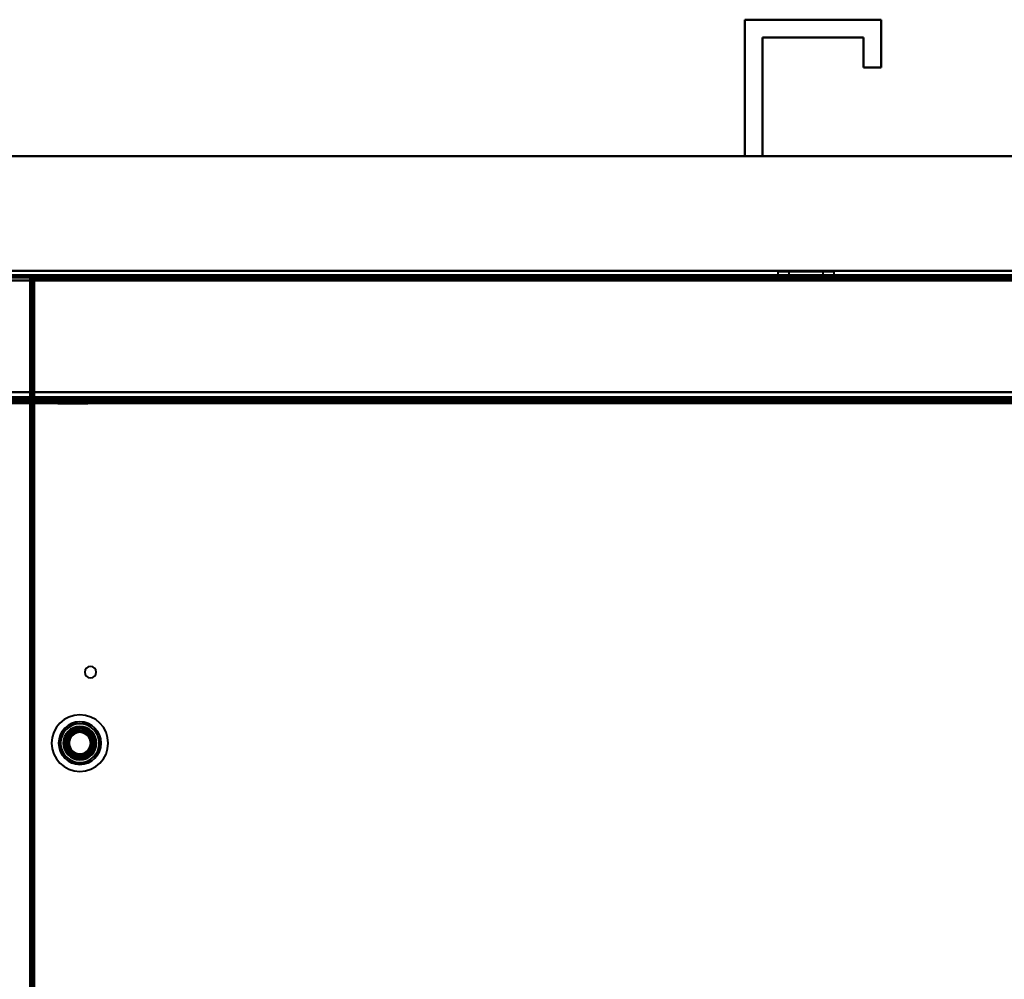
# Model space of a CAD drawing. Header units: millimetres. Extents: x -1352 to 2139, y -120 to 1010.
# Tile 38 of 77: x -224 to 54, y 740 to 1010. Entities that reach past the tile are written whole.
import ezdxf

# ---------------------------------------------------------------- set-up
doc = ezdxf.new("R2010")
doc.units = ezdxf.units.MM
doc.layers.add('A-GENM', color=13, linetype='Continuous', lineweight=40)
doc.layers.add('G-IMPT', color=8, linetype='Continuous', lineweight=40)

# ---------------------------------------------------------------- blocks, each defined once
blk = doc.blocks.new('Nexa Toit - 700-751584-Avant')
at = {"layer": 'A-GENM'}
for p, q in [((19.25, 1010.5), (-19.25, 1010.5)), ((-19.25, 1010.5), (-19.25, 972)), ((-19.25, 972), (-19.25, 1010.5)), ((-19.25, 1010.5), (19.25, 1010.5)), ((19.25, 997), (19.25, 1010.5)), ((19.25, 1010.5), (19.25, 997)), ((-14.25, 972), (-14.25, 1005.5)), ((-14.25, 1005.5), (14.25, 1005.5)), ((14.25, 1005.5), (-14.25, 1005.5)), ((-14.25, 1005.5), (-14.25, 972)), ((14.25, 1005.5), (14.25, 997)), ((14.25, 997), (14.25, 1005.5)), ((14.25, 997), (19.25, 997)), ((19.25, 997), (14.25, 997)), ((655, 972), (-655, 972)), ((-655, 972), (655, 972)), ((-19.25, 972), (-14.25, 972)), ((-14.25, 972), (-19.25, 972)), ((655, 938), (-655, 938)), ((-655, 938), (655, 938))]:
    blk.add_line(p, q, dxfattribs=at)
blk = doc.blocks.new('Maintenance r21 - Maintenance r21-751643-Avant')
at = {"layer": 'A-GENM'}
for p, q in [((535, 939.65), (-535, 939.65)), ((-535, 939.65), (535, 939.65))]:
    blk.add_line(p, q, dxfattribs=at)
blk = doc.blocks.new('NEXA 700 CALQUES_dwg-751640-Avant')
at = {"layer": 'G-IMPT'}
for p, q in [((532.43, 938.37), (-536.37, 938.37)), ((-220.97, 937.77), (-220.97, 128.97)), ((-220.37, 937.77), (-220.97, 937.77)), ((-220.97, 937.77), (-220.37, 937.77)), ((-219.87, 937.27), (-220.47, 937.27)), ((-220.47, 937.27), (-219.87, 937.27)), ((532.43, 938.37), (-220.37, 938.37)), ((-220.37, 938.37), (-220.37, 937.77)), ((-220.37, 937.77), (-220.37, 938.37)), ((-219.87, 937.27), (-219.87, 937.87)), ((-219.87, 937.87), (-219.87, 937.27)), ((-9.92, 939.47), (-9.92, 938.37)), ((1.08, 939.47), (-9.92, 939.47)), ((-9.92, 939.47), (1.08, 939.47)), ((1.08, 938.37), (-9.92, 938.37)), ((-9.92, 938.37), (1.08, 938.37)), ((-7.97, 938.37), (-7.97, 937.87)), ((-1.97, 938.37), (-7.97, 938.37)), ((-1.97, 938.37), (-7.97, 938.37)), ((-7.97, 937.87), (-1.97, 937.87)), ((-7.92, 938.37), (-7.92, 937.87)), ((-7.92, 938.37), (0.31, 938.37)), ((-4.25, 937.87), (-7.92, 937.87)), ((0.31, 937.87), (-7.92, 937.87)), ((-6.82, 939.47), (-6.82, 937.87)), ((-0.11, 939.47), (-6.82, 939.47)), ((-6.82, 939.47), (-0.11, 939.47)), ((2.88, 937.87), (-6.82, 937.87)), ((2.88, 937.87), (-6.82, 937.87)), ((-6.82, 937.87), (-0.11, 937.87)), ((-6.82, 937.87), (-3.83, 937.87)), ((5.98, 939.47), (-5.01, 939.47)), ((-5.01, 939.47), (5.98, 939.47)), ((5.98, 938.37), (-5.01, 938.37)), ((-5.01, 938.37), (5.98, 938.37)), ((-4.25, 938.37), (3.98, 938.37)), ((3.98, 937.87), (-4.25, 937.87)), ((2.88, 939.47), (-3.83, 939.47)), ((-3.83, 939.47), (2.88, 939.47)), ((-3.83, 937.87), (2.88, 937.87)), ((4.03, 938.37), (-1.97, 938.37)), ((-1.97, 937.87), (4.03, 937.87)), ((2.88, 937.87), (2.88, 939.47)), ((3.98, 937.87), (3.98, 938.37)), ((4.03, 937.87), (4.03, 938.37)), ((5.98, 938.37), (5.98, 939.47)), ((-212.22, 903.87), (-212.22, 903.17)), ((-212.22, 903.87), (-205.72, 903.87)), ((-212.22, 903.87), (-205.72, 903.87)), ((-210.59, 903.87), (-212.22, 903.87)), ((-207.34, 903.87), (-212.22, 903.87)), ((-205.72, 903.87), (-210.59, 903.87)), ((-205.72, 903.17), (-205.72, 903.87)), ((-7.97, 903.87), (-7.97, 903.37)), ((-1.97, 903.87), (-7.97, 903.87)), ((-7.97, 903.87), (-1.97, 903.87)), ((-6.42, 903.87), (-6.42, 903.37)), ((-6.42, 903.87), (-0.27, 903.87)), ((-6.42, 903.87), (-3.67, 903.87)), ((2.48, 903.87), (-6.42, 903.87)), ((2.48, 903.87), (-6.42, 903.87)), ((-4.52, 903.87), (-4.52, 903.37)), ((-2.95, 903.87), (-4.52, 903.87)), ((-0.99, 903.87), (-4.52, 903.87)), ((-4.52, 903.87), (0.58, 903.87)), ((-4.52, 903.87), (0.58, 903.87)), ((-3.67, 903.87), (2.48, 903.87)), ((0.58, 903.87), (-2.95, 903.87)), ((4.03, 903.87), (-1.97, 903.87)), ((-1.97, 903.87), (4.03, 903.87)), ((0.58, 903.37), (0.58, 903.87)), ((2.48, 903.37), (2.48, 903.87)), ((4.03, 903.37), (4.03, 903.87)), ((-535.87, 903.37), (531.93, 903.37)), ((-535.47, 902.37), (531.53, 902.37)), ((496.93, 902.87), (-500.87, 902.87)), ((-213.22, 903.37), (-213.22, 902.17)), ((-213.22, 903.37), (-206.84, 903.37)), ((-206.84, 903.37), (-213.22, 903.37)), ((-212.22, 903.17), (-213.22, 902.17)), ((-213.22, 902.17), (-206.84, 902.17)), ((-206.84, 902.17), (-213.22, 902.17)), ((-212.22, 903.17), (-207.34, 903.17)), ((-207.34, 903.17), (-212.22, 903.17)), ((-211.09, 903.37), (-204.72, 903.37)), ((-204.72, 903.37), (-211.09, 903.37)), ((-211.09, 902.17), (-204.72, 902.17)), ((-204.72, 902.17), (-211.09, 902.17)), ((-210.59, 903.17), (-205.72, 903.17)), ((-205.72, 903.17), (-210.59, 903.17)), ((-204.72, 902.17), (-205.72, 903.17)), ((-204.72, 902.17), (-204.72, 903.37)), ((-7.97, 903.37), (-1.97, 903.37)), ((4.03, 903.37), (-7.97, 903.37)), ((4.03, 903.37), (-7.97, 903.37)), ((-0.27, 903.37), (-6.42, 903.37)), ((-6.42, 903.37), (2.48, 903.37)), ((-6.42, 903.37), (2.48, 903.37)), ((-4.52, 903.37), (-0.99, 903.37)), ((0.58, 903.37), (-4.52, 903.37)), ((0.58, 903.37), (-4.52, 903.37)), ((-4.07, 903.37), (-4.07, 902.87)), ((-4.07, 903.37), (0.13, 903.37)), ((-4.07, 903.37), (0.13, 903.37)), ((-1.97, 903.37), (-4.07, 903.37)), ((-1.97, 903.37), (-4.07, 903.37)), ((-4.07, 902.87), (-1.97, 902.87)), ((-1.97, 902.87), (-4.07, 902.87)), ((2.48, 903.37), (-3.67, 903.37)), ((-3.57, 902.87), (-3.57, 902.37)), ((-3.57, 902.87), (-0.37, 902.87)), ((-3.57, 902.87), (-0.37, 902.87)), ((-1.97, 902.87), (-3.57, 902.87)), ((-3.57, 902.37), (-1.97, 902.37)), ((-0.37, 902.37), (-3.57, 902.37)), ((-0.37, 902.37), (-3.57, 902.37)), ((-2.95, 903.37), (0.58, 903.37)), ((0.13, 903.37), (-1.97, 903.37)), ((-1.97, 903.37), (4.03, 903.37)), ((-1.97, 903.37), (4.03, 903.37)), ((-1.97, 902.87), (0.13, 902.87)), ((0.13, 902.87), (-1.97, 902.87)), ((-0.37, 902.87), (-1.97, 902.87)), ((-0.37, 902.87), (-1.97, 902.87)), ((-1.97, 902.37), (-0.37, 902.37)), ((-1.97, 902.37), (-0.37, 902.37)), ((-0.99, 903.37), (0.58, 903.37)), ((-0.37, 902.37), (-0.37, 902.87)), ((2.48, 903.37), (-0.27, 903.37)), ((0.13, 902.87), (0.13, 903.37))]:
    blk.add_line(p, q, dxfattribs=at)
at = {"layer": 'G-IMPT', "flags": 128}
for points in [[(-536.37, 938.37), (-269.17, 938.37), (-1.97, 938.37), (265.23, 938.37), (532.43, 938.37)], [(532.43, 938.37), (265.23, 938.37), (-1.97, 938.37), (-269.17, 938.37), (-536.37, 938.37)], [(532.43, 938.37), (265.23, 938.37), (-1.97, 938.37), (-269.17, 938.37), (-536.37, 938.37)], [(-536.37, 938.37), (-269.17, 938.37), (-1.97, 938.37), (265.23, 938.37), (532.43, 938.37)], [(532.43, 937.87), (265.23, 937.87), (-1.97, 937.87), (-269.17, 937.87), (-536.37, 937.87)], [(-536.37, 937.87), (-269.17, 937.87), (-1.97, 937.87), (265.23, 937.87), (532.43, 937.87)], [(-536.37, 937.77), (-269.17, 937.77), (-1.97, 937.77), (265.23, 937.77), (532.43, 937.77)], [(532.43, 937.77), (265.23, 937.77), (-1.97, 937.77), (-269.17, 937.77), (-536.37, 937.77)], [(532.43, 937.77), (265.23, 937.77), (-1.97, 937.77), (-269.17, 937.77), (-536.37, 937.77)], [(-536.37, 937.77), (-269.17, 937.77), (-1.97, 937.77), (265.23, 937.77), (532.43, 937.77)], [(-536.37, 937.77), (-269.17, 937.77), (-1.97, 937.77), (265.23, 937.77), (532.43, 937.77)], [(532.43, 937.77), (265.23, 937.77), (-1.97, 937.77), (-269.17, 937.77), (-536.37, 937.77)], [(-535.97, 937.87), (-268.97, 937.87), (-1.97, 937.87), (265.03, 937.87), (532.03, 937.87)], [(532.03, 937.87), (265.03, 937.87), (-1.97, 937.87), (-268.97, 937.87), (-535.97, 937.87)], [(532.03, 937.87), (265.03, 937.87), (-1.97, 937.87), (-268.97, 937.87), (-535.97, 937.87)], [(-535.97, 937.87), (-268.97, 937.87), (-1.97, 937.87), (265.03, 937.87), (532.03, 937.87)], [(531.93, 936.87), (264.98, 936.87), (-1.97, 936.87), (-268.92, 936.87), (-535.87, 936.87)], [(531.93, 936.87), (264.98, 936.87), (-1.97, 936.87), (-268.92, 936.87), (-535.87, 936.87)], [(-535.87, 936.87), (-268.92, 936.87), (-1.97, 936.87), (264.98, 936.87), (531.93, 936.87)], [(-535.87, 936.87), (-268.92, 936.87), (-1.97, 936.87), (264.98, 936.87), (531.93, 936.87)], [(-535.87, 936.87), (-268.92, 936.87), (-1.97, 936.87), (264.98, 936.87), (531.93, 936.87)], [(-535.87, 936.87), (-268.92, 936.87), (-1.97, 936.87), (264.98, 936.87), (531.93, 936.87)], [(531.93, 936.87), (264.98, 936.87), (-1.97, 936.87), (-268.92, 936.87), (-535.87, 936.87)], [(531.93, 936.87), (264.98, 936.87), (-1.97, 936.87), (-268.92, 936.87), (-535.87, 936.87)], [(-220.97, 128.97), (-220.97, 331.17), (-220.97, 533.37), (-220.97, 735.57), (-220.97, 937.77)], [(-220.97, 937.77), (-220.84, 937.77), (-220.72, 937.77), (-220.59, 937.77), (-220.47, 937.77)], [(-220.97, 128.97), (-220.97, 331.17), (-220.97, 533.37), (-220.97, 735.57), (-220.97, 937.77)], [(-220.97, 937.77), (-220.97, 735.57), (-220.97, 533.37), (-220.97, 331.17), (-220.97, 128.97)], [(-220.47, 937.77), (-220.59, 937.77), (-220.72, 937.77), (-220.84, 937.77), (-220.97, 937.77)], [(-220.97, 937.77), (-220.97, 735.57), (-220.97, 533.37), (-220.97, 331.17), (-220.97, 128.97)], [(-220.47, 937.77), (-220.47, 937.65), (-220.47, 937.52), (-220.47, 937.4), (-220.47, 937.27)], [(-220.47, 937.27), (-220.47, 937.4), (-220.47, 937.52), (-220.47, 937.65), (-220.47, 937.77)], [(-220.47, 937.77), (-220.47, 735.57), (-220.47, 533.37), (-220.47, 331.17), (-220.47, 128.97)], [(-220.42, 937.77), (-220.43, 937.77), (-220.44, 937.77), (-220.46, 937.77), (-220.47, 937.77)], [(-219.97, 937.27), (-220.09, 937.27), (-220.22, 937.27), (-220.34, 937.27), (-220.47, 937.27)], [(-220.47, 937.27), (-220.47, 735.32), (-220.47, 533.37), (-220.47, 331.42), (-220.47, 129.47)], [(-220.47, 129.47), (-220.47, 331.42), (-220.47, 533.37), (-220.47, 735.32), (-220.47, 937.27)], [(-220.47, 937.27), (-220.47, 735.32), (-220.47, 533.37), (-220.47, 331.42), (-220.47, 129.47)], [(-220.47, 937.27), (-220.47, 735.32), (-220.47, 533.37), (-220.47, 331.42), (-220.47, 129.47)], [(-220.47, 937.27), (-220.34, 937.27), (-220.22, 937.27), (-220.09, 937.27), (-219.97, 937.27)], [(-220.47, 129.47), (-220.47, 331.42), (-220.47, 533.37), (-220.47, 735.32), (-220.47, 937.27)], [(-220.47, 129.47), (-220.47, 331.42), (-220.47, 533.37), (-220.47, 735.32), (-220.47, 937.27)], [(-220.37, 937.77), (-220.38, 937.77), (-220.39, 937.77), (-220.41, 937.77), (-220.42, 937.77)], [(-220.37, 938.37), (-220.37, 938.25), (-220.37, 938.12), (-220.37, 938), (-220.37, 937.87)], [(532.43, 938.37), (344.23, 938.37), (156.03, 938.37), (-32.17, 938.37), (-220.37, 938.37)], [(-220.37, 938.37), (-32.17, 938.37), (156.03, 938.37), (344.23, 938.37), (532.43, 938.37)], [(532.43, 938.37), (344.23, 938.37), (156.03, 938.37), (-32.17, 938.37), (-220.37, 938.37)], [(-220.37, 937.87), (-220.37, 938), (-220.37, 938.12), (-220.37, 938.25), (-220.37, 938.37)], [(-220.37, 938.37), (-32.17, 938.37), (156.03, 938.37), (344.23, 938.37), (532.43, 938.37)], [(-220.37, 937.87), (-220.37, 937.86), (-220.37, 937.85), (-220.37, 937.83), (-220.37, 937.82)], [(-219.87, 937.87), (-219.99, 937.87), (-220.12, 937.87), (-220.24, 937.87), (-220.37, 937.87)], [(-220.37, 937.87), (-220.24, 937.87), (-220.12, 937.87), (-219.99, 937.87), (-219.87, 937.87)], [(532.43, 937.87), (344.23, 937.87), (156.03, 937.87), (-32.17, 937.87), (-220.37, 937.87)], [(-220.37, 937.82), (-220.37, 937.81), (-220.37, 937.8), (-220.37, 937.78), (-220.37, 937.77)], [(-220.37, 128.97), (-220.37, 331.17), (-220.37, 533.37), (-220.37, 735.57), (-220.37, 937.77)], [(-220.37, 937.77), (-32.17, 937.77), (156.03, 937.77), (344.23, 937.77), (532.43, 937.77)], [(-220.37, 937.77), (-32.17, 937.77), (156.03, 937.77), (344.23, 937.77), (532.43, 937.77)], [(-220.37, 128.97), (-220.37, 331.17), (-220.37, 533.37), (-220.37, 735.57), (-220.37, 937.77)], [(532.43, 937.77), (344.23, 937.77), (156.03, 937.77), (-32.17, 937.77), (-220.37, 937.77)], [(-220.37, 937.77), (-220.37, 735.57), (-220.37, 533.37), (-220.37, 331.17), (-220.37, 128.97)], [(-219.97, 129.47), (-219.97, 331.42), (-219.97, 533.37), (-219.97, 735.32), (-219.97, 937.27)], [(-219.97, 937.27), (-219.97, 735.32), (-219.97, 533.37), (-219.97, 331.42), (-219.97, 129.47)], [(-219.97, 129.47), (-219.97, 331.42), (-219.97, 533.37), (-219.97, 735.32), (-219.97, 937.27)], [(-219.97, 937.27), (-219.96, 937.27), (-219.94, 937.27), (-219.93, 937.27), (-219.92, 937.27)], [(-219.92, 937.27), (-219.91, 937.27), (-219.89, 937.27), (-219.88, 937.27), (-219.87, 937.27)], [(-219.87, 937.87), (-31.92, 937.87), (156.03, 937.87), (343.98, 937.87), (531.93, 937.87)], [(-219.87, 937.87), (-31.92, 937.87), (156.03, 937.87), (343.98, 937.87), (531.93, 937.87)], [(531.93, 937.87), (343.98, 937.87), (156.03, 937.87), (-31.92, 937.87), (-219.87, 937.87)], [(531.93, 937.87), (343.98, 937.87), (156.03, 937.87), (-31.92, 937.87), (-219.87, 937.87)], [(-219.87, 937.87), (-219.87, 937.75), (-219.87, 937.62), (-219.87, 937.5), (-219.87, 937.37)], [(-219.87, 937.37), (-219.87, 937.5), (-219.87, 937.62), (-219.87, 937.75), (-219.87, 937.87)], [(531.93, 937.87), (343.98, 937.87), (156.03, 937.87), (-31.92, 937.87), (-219.87, 937.87)], [(-219.87, 937.87), (-31.92, 937.87), (156.03, 937.87), (343.98, 937.87), (531.93, 937.87)], [(-219.87, 937.37), (-31.92, 937.37), (156.03, 937.37), (343.98, 937.37), (531.93, 937.37)], [(531.93, 937.37), (343.98, 937.37), (156.03, 937.37), (-31.92, 937.37), (-219.87, 937.37)], [(-219.87, 937.37), (-31.92, 937.37), (156.03, 937.37), (343.98, 937.37), (531.93, 937.37)], [(-219.87, 937.32), (-219.87, 937.33), (-219.87, 937.35), (-219.87, 937.36), (-219.87, 937.37)], [(-219.87, 937.27), (-219.87, 937.28), (-219.87, 937.3), (-219.87, 937.31), (-219.87, 937.32)], [(-219.87, 937.27), (-219.87, 735.32), (-219.87, 533.37), (-219.87, 331.42), (-219.87, 129.47)], [(531.93, 937.27), (343.98, 937.27), (156.03, 937.27), (-31.92, 937.27), (-219.87, 937.27)], [(-219.87, 937.27), (-219.87, 735.32), (-219.87, 533.37), (-219.87, 331.42), (-219.87, 129.47)], [(531.93, 937.27), (343.98, 937.27), (156.03, 937.27), (-31.92, 937.27), (-219.87, 937.27)], [(-219.87, 129.47), (-219.87, 331.42), (-219.87, 533.37), (-219.87, 735.32), (-219.87, 937.27)], [(-219.87, 937.27), (-31.92, 937.27), (156.03, 937.27), (343.98, 937.27), (531.93, 937.27)], [(-536.37, 905.37), (-269.17, 905.37), (-1.97, 905.37), (265.23, 905.37), (532.43, 905.37)], [(532.43, 905.37), (265.23, 905.37), (-1.97, 905.37), (-269.17, 905.37), (-536.37, 905.37)], [(532.43, 905.37), (265.23, 905.37), (-1.97, 905.37), (-269.17, 905.37), (-536.37, 905.37)], [(-536.37, 905.37), (-269.17, 905.37), (-1.97, 905.37), (265.23, 905.37), (532.43, 905.37)], [(-535.87, 905.37), (-268.92, 905.37), (-1.97, 905.37), (264.98, 905.37), (531.93, 905.37)], [(531.93, 905.37), (264.98, 905.37), (-1.97, 905.37), (-268.92, 905.37), (-535.87, 905.37)], [(531.93, 905.37), (264.98, 905.37), (-1.97, 905.37), (-268.92, 905.37), (-535.87, 905.37)], [(-535.87, 905.37), (-268.92, 905.37), (-1.97, 905.37), (264.98, 905.37), (531.93, 905.37)], [(-535.87, 903.97), (-268.92, 903.97), (-1.97, 903.97), (264.98, 903.97), (531.93, 903.97)], [(531.93, 903.97), (264.98, 903.97), (-1.97, 903.97), (-268.92, 903.97), (-535.87, 903.97)], [(531.93, 903.97), (264.98, 903.97), (-1.97, 903.97), (-268.92, 903.97), (-535.87, 903.97)], [(-535.87, 903.97), (-268.92, 903.97), (-1.97, 903.97), (264.98, 903.97), (531.93, 903.97)], [(-503.97, 903.37), (-252.97, 903.37), (-1.97, 903.37), (249.03, 903.37), (500.03, 903.37)], [(500.03, 903.37), (249.03, 903.37), (-1.97, 903.37), (-252.97, 903.37), (-503.97, 903.37)], [(497.43, 903.37), (247.73, 903.37), (-1.97, 903.37), (-251.67, 903.37), (-501.37, 903.37)], [(-501.37, 903.37), (-251.67, 903.37), (-1.97, 903.37), (247.73, 903.37), (497.43, 903.37)], [(-501.37, 903.37), (-251.67, 903.37), (-1.97, 903.37), (247.73, 903.37), (497.43, 903.37)], [(497.43, 903.37), (247.73, 903.37), (-1.97, 903.37), (-251.67, 903.37), (-501.37, 903.37)], [(-501.37, 903.37), (-251.67, 903.37), (-1.97, 903.37), (247.73, 903.37), (497.43, 903.37)], [(497.43, 903.37), (247.73, 903.37), (-1.97, 903.37), (-251.67, 903.37), (-501.37, 903.37)], [(-501.37, 902.87), (-251.67, 902.87), (-1.97, 902.87), (247.73, 902.87), (497.43, 902.87)], [(-501.37, 902.77), (-251.67, 902.77), (-1.97, 902.77), (247.73, 902.77), (497.43, 902.77)], [(497.43, 902.77), (247.73, 902.77), (-1.97, 902.77), (-251.67, 902.77), (-501.37, 902.77)], [(497.43, 902.77), (247.73, 902.77), (-1.97, 902.77), (-251.67, 902.77), (-501.37, 902.77)], [(497.03, 902.37), (247.53, 902.37), (-1.97, 902.37), (-251.47, 902.37), (-500.97, 902.37)], [(-500.97, 902.37), (-251.47, 902.37), (-1.97, 902.37), (247.53, 902.37), (497.03, 902.37)], [(496.93, 902.87), (247.48, 902.87), (-1.97, 902.87), (-251.42, 902.87), (-500.87, 902.87)], [(-500.87, 902.87), (-251.42, 902.87), (-1.97, 902.87), (247.48, 902.87), (496.93, 902.87)], [(496.93, 902.87), (247.48, 902.87), (-1.97, 902.87), (-251.42, 902.87), (-500.87, 902.87)], [(-500.87, 902.87), (-251.42, 902.87), (-1.97, 902.87), (247.48, 902.87), (496.93, 902.87)], [(496.93, 902.87), (247.48, 902.87), (-1.97, 902.87), (-251.42, 902.87), (-500.87, 902.87)], [(-500.87, 902.87), (-251.42, 902.87), (-1.97, 902.87), (247.48, 902.87), (496.93, 902.87)], [(-500.87, 902.37), (-251.42, 902.37), (-1.97, 902.37), (247.48, 902.37), (496.93, 902.37)], [(496.93, 902.37), (247.48, 902.37), (-1.97, 902.37), (-251.42, 902.37), (-500.87, 902.37)], [(496.93, 902.27), (247.48, 902.27), (-1.97, 902.27), (-251.42, 902.27), (-500.87, 902.27)], [(-500.87, 902.27), (-251.42, 902.27), (-1.97, 902.27), (247.48, 902.27), (496.93, 902.27)]]:
    blk.add_lwpolyline(points, dxfattribs=at)
at = {"layer": 'G-IMPT'}
for centre, radius, start, end in [((-203.97, 826.37), 1.6, 90, 270), ((-203.97, 826.37), 1.6, 90, 270), ((-203.97, 826.37), 1.6, 90, 270), ((-203.97, 826.37), 1.6, 0, 180), ((-203.97, 826.37), 1.6, 180, 0), ((-203.97, 826.37), 1.6, 270, 90), ((-203.97, 826.37), 1.6, 270, 90), ((-203.97, 826.37), 1.6, 0, 90), ((-203.97, 826.37), 1.6, 270, 0), ((-206.97, 806.35), 8, 0, 180), ((-206.97, 806.35), 8, 90, 270), ((-206.97, 806.35), 8, 90, 270), ((-206.97, 806.35), 8, 0, 180), ((-206.97, 806.35), 8, 360, 180), ((-206.97, 806.35), 8, 90, 270), ((-206.97, 806.35), 8, 90, 270), ((-206.97, 806.35), 8, 0, 180), ((-206.97, 806.35), 6, 0, 180), ((-206.97, 806.35), 6, 360, 180), ((-206.97, 806.35), 6, 360, 180), ((-206.97, 806.35), 6, 360, 180), ((-206.97, 806.35), 6, 0, 180), ((-206.97, 806.35), 6, 0, 180), ((-206.97, 806.35), 6, 0, 180), ((-206.97, 806.35), 5.97, 90, 270), ((-206.97, 806.35), 5.97, 90, 270), ((-206.97, 806.35), 5.97, 90, 270), ((-206.97, 806.35), 5.48, 90, 270), ((-206.97, 806.35), 5.47, 90, 270), ((-206.97, 806.35), 8, 0, 90), ((-206.97, 806.35), 8, 0, 90), ((-206.97, 806.35), 8, 360, 90), ((-206.97, 806.35), 8, 0, 90), ((-206.97, 806.35), 5.97, 270, 90), ((-206.97, 806.35), 5.97, 270, 90), ((-206.97, 806.35), 5.97, 270, 90), ((-206.97, 806.35), 5.48, 270, 90), ((-206.97, 806.35), 5.48, 270, 90), ((-206.97, 806.35), 4.7, 90, 270), ((-206.97, 806.35), 4.7, 90, 270), ((-206.97, 806.35), 4.5, 0, 180), ((-206.97, 806.35), 4.5, 90, 270), ((-206.97, 806.35), 4.5, 90, 270), ((-206.97, 806.35), 4.5, 90, 270), ((-206.97, 806.35), 4, 75.2828, 180), ((-206.97, 806.35), 4, 75.2828, 255.2828), ((-206.97, 806.35), 4, 90, 270), ((-206.97, 806.35), 4, 75.2828, 180), ((-206.97, 806.35), 4, 90, 270), ((-206.97, 806.35), 4, 90, 255.2828), ((-206.97, 806.35), 4, 75.2828, 255.2828), ((-206.97, 806.35), 4, 75.2828, 255.2828), ((-206.97, 806.35), 3.5, 75.2828, 255.2828), ((-206.97, 806.35), 3.5, 75.2828, 255.2828), ((-206.97, 806.35), 3.05, 90, 270), ((-206.97, 806.35), 3.05, 75.2828, 255.2828), ((-206.97, 806.35), 3.05, 90, 255.2828), ((-206.97, 806.35), 3.05, 90, 270), ((-206.97, 806.35), 3.05, 75.2828, 255.2828), ((-206.97, 806.35), 3.05, 75.2828, 255.2828), ((-206.97, 806.35), 3.05, 345.2828, 165.2828), ((-206.97, 806.35), 3.05, 345.2828, 165.2828), ((-206.97, 806.35), 4, 255.2828, 75.2828), ((-206.97, 806.35), 4, 255.2828, 75.2828), ((-206.97, 806.35), 4, 255.2828, 75.2828), ((-206.97, 806.35), 4, 255.2828, 75.2828), ((-206.97, 806.35), 4, 255.2828, 75.2828), ((-206.97, 806.35), 3.5, 255.2828, 75.2828), ((-206.97, 806.35), 3.5, 255.2828, 75.2828), ((-206.97, 806.35), 3.05, 255.2828, 75.2828), ((-206.97, 806.35), 4.7, 270, 90), ((-206.97, 806.35), 4.7, 270, 90), ((-206.97, 806.35), 4.5, 270, 90), ((-206.97, 806.35), 4.5, 0, 90), ((-206.97, 806.35), 4.5, 270, 90), ((-206.97, 806.35), 4, 270, 90), ((-206.97, 806.35), 4, 270, 90), ((-206.97, 806.35), 4, 75.2828, 90), ((-206.97, 806.35), 4, 270, 75.2828), ((-206.97, 806.35), 3.05, 270, 90), ((-206.97, 806.35), 3.05, 75.2828, 90), ((-206.97, 806.35), 3.05, 270, 90), ((-206.97, 806.35), 3.05, 270, 75.2828), ((-206.97, 806.35), 3.05, 345.2828, 75.2828), ((-206.97, 806.35), 3.05, 345.2828, 75.2828), ((-206.97, 806.35), 8, 180, 0), ((-206.97, 806.35), 8, 180, 0), ((-206.97, 806.35), 8, 180, 360), ((-206.97, 806.35), 8, 180, 0), ((-206.97, 806.35), 6, 180, 0), ((-206.97, 806.35), 6, 180, 360), ((-206.97, 806.35), 6, 180, 360), ((-206.97, 806.35), 6, 180, 360), ((-206.97, 806.35), 6, 180, 0), ((-206.97, 806.35), 6, 180, 0), ((-206.97, 806.35), 6, 180, 0), ((-206.97, 806.35), 4.5, 180, 0), ((-206.97, 806.35), 4, 180, 255.2828), ((-206.97, 806.35), 4, 180, 255.2828), ((-206.97, 806.35), 3.05, 165.2828, 345.2828), ((-206.97, 806.35), 3.05, 165.2828, 345.2828), ((-206.97, 806.35), 4.5, 270, 0), ((-206.97, 806.35), 8, 270, 0), ((-206.97, 806.35), 8, 270, 0), ((-206.97, 806.35), 8, 270, 0), ((-206.97, 806.35), 8, 270, 0), ((-206.97, 806.35), 3.05, 255.2828, 345.2828), ((-206.97, 806.35), 3.05, 255.2828, 345.2828), ((-206.97, 806.35), 4, 255.2828, 270), ((-206.97, 806.35), 3.05, 255.2828, 270)]:
    blk.add_arc(centre, radius, start, end, dxfattribs=at)

msp = doc.modelspace()

# ---------------------------------------------------------------- block references
at = {"layer": 'A-GENM'}
for name in ['Nexa Toit - 700-751584-Avant', 'Maintenance r21 - Maintenance r21-751643-Avant']:
    msp.add_blockref(name, (0, 0), dxfattribs=at)
at = {"layer": 'G-IMPT'}
msp.add_blockref('NEXA 700 CALQUES_dwg-751640-Avant', (0, 0), dxfattribs=at)

doc.saveas('drawing.dxf')
